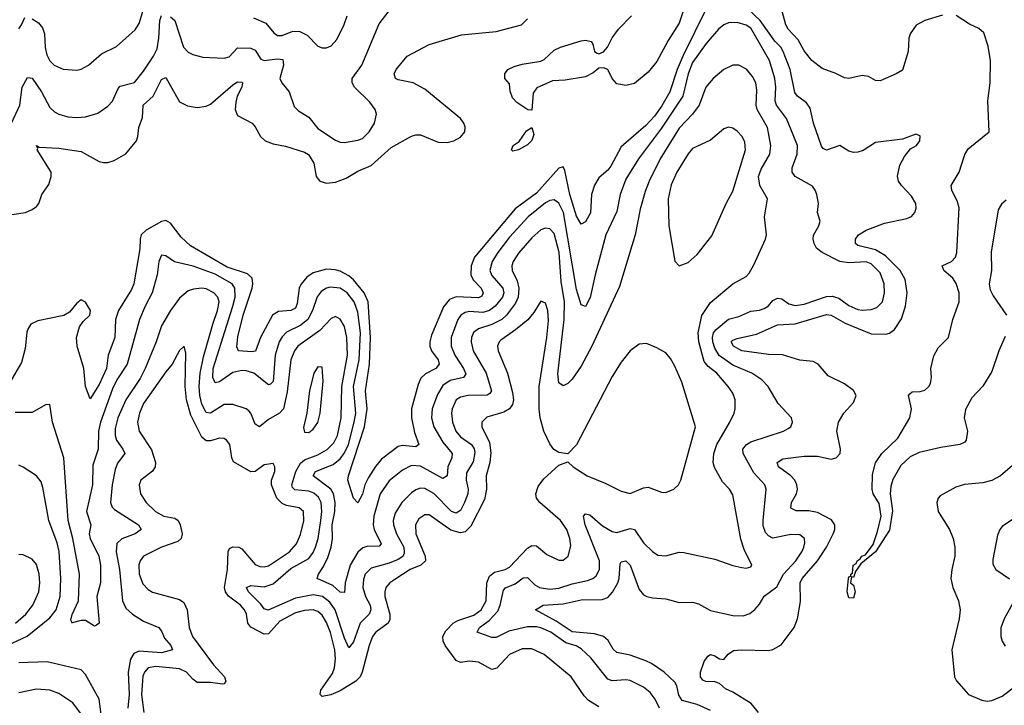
# Model space of a CAD drawing. Header units: inches. Extents: x 1245430 to 1420861, y 606325 to 671315.
# Tile 177 of 256: x 1374695 to 1379106, y 612522 to 615593. Entities that reach past the tile are written whole.
import ezdxf

# ---------------------------------------------------------------- set-up
doc = ezdxf.new("R2010")
doc.units = ezdxf.units.IN
doc.header["$MEASUREMENT"] = 0
doc.layers.add('B3671', color=7, linetype='Continuous')

msp = doc.modelspace()

# ---------------------------------------------------------------- linework, layer by layer
at = {"layer": 'B3671', "color": 5}
for points, elevation in [([(1377726.6, 615810), (1377650, 615577), (1377600.3, 615499.7), (1377550, 615405.5), (1377510, 615357.8), (1377450, 615307.6), (1377410, 615298.4), (1377370, 615306.3), (1377350, 615329.5), (1377329.8, 615369.8), (1377310, 615377.4), (1377290, 615376), (1377264.5, 615355.5), (1377230, 615337.2), (1377138, 615322), (1377081.3, 615318.7), (1377012.3, 615287.7), (1376995.8, 615264.2), (1376990, 615188), (1376971, 615189), (1376922, 615222), (1376902.7, 615242.7), (1376892.7, 615272.7), (1376890, 615306), (1376869, 615330), (1376868.7, 615350), (1376882, 615370), (1376910, 615382.8), (1376945.7, 615394.3), (1377030, 615407.2), (1377044.9, 615415.1), (1377090, 615456.1), (1377118, 615470), (1377210, 615498.6), (1377230, 615501.5), (1377254.9, 615494.9), (1377262.8, 615482.8), (1377270.3, 615450.3), (1377282.4, 615442.4), (1377290, 615440.2), (1377311, 615449), (1377328.5, 615470), (1377348.6, 615511.4), (1377377.8, 615550), (1377435.3, 615610)], 680), ([(1378004.5, 612490), (1377971.9, 612530), (1377890, 612581.4), (1377856.5, 612596.5), (1377830, 612619.3), (1377810, 612628), (1377768.5, 612628.5), (1377755.3, 612635.3), (1377745.1, 612650), (1377745, 612670), (1377762.2, 612717.8), (1377778, 612742), (1377790, 612749.2), (1377810, 612744.2), (1377830, 612730.2), (1377850, 612727.3), (1377868.7, 612751.3), (1377892.8, 612767.2), (1377928.9, 612771.1), (1378050, 612767.4), (1378070, 612771.8), (1378107.2, 612792.8), (1378164.6, 612870), (1378180.2, 612910), (1378192.9, 612987.1), (1378192.1, 613070), (1378200.8, 613090), (1378268.9, 613170), (1378309.4, 613230), (1378339.4, 613290), (1378346.4, 613310), (1378347.1, 613330), (1378332.3, 613352.3), (1378270, 613386.3), (1378230, 613393.2), (1378173.9, 613393.9), (1378150, 613405.4), (1378153.2, 613430), (1378175.2, 613470), (1378179.6, 613490), (1378176.7, 613510), (1378167.9, 613530), (1378150.4, 613550), (1378094.6, 613590), (1378088.7, 613610), (1378113.4, 613626.6), (1378210, 613637.8), (1378270, 613637.5), (1378330, 613624.5), (1378352.5, 613630), (1378370.5, 613650), (1378372.6, 613670), (1378356.7, 613750), (1378363.2, 613790), (1378387, 613830), (1378430, 613878.6), (1378442.2, 613910), (1378430, 613932.3), (1378390, 613961.5), (1378317.3, 613997.3), (1378271.8, 614050), (1378250, 614061.8), (1378190, 614067.9), (1378112.2, 614092.2), (1378050, 614093), (1377930, 614109.9), (1377892.8, 614130), (1377882.2, 614150), (1377890, 614157.7), (1377910, 614164.7), (1377996, 614184), (1378090, 614226.9), (1378170, 614230.5), (1378310, 614272.2), (1378330, 614270.1), (1378393.8, 614233.8), (1378510, 614186.7), (1378575.6, 614184.4), (1378591.4, 614188.6), (1378614, 614206), (1378646.5, 614253.5), (1378663.4, 614310), (1378671.5, 614370), (1378662.7, 614430), (1378639.4, 614470), (1378574.6, 614534.6), (1378530, 614562.3), (1378450, 614581.2), (1378439.4, 614590), (1378439.1, 614610), (1378453.3, 614630), (1378487.4, 614650), (1378570, 614681.3), (1378670, 614702), (1378690, 614711.4), (1378705.8, 614730), (1378711.6, 614748.4), (1378709.9, 614770), (1378690, 614802.7), (1378645.4, 614850), (1378632.8, 614870), (1378627.4, 614892.6), (1378638.8, 614941.2), (1378659.1, 614980.9), (1378685.5, 615014.5), (1378713, 615030), (1378727.3, 615050), (1378730, 615073.2), (1378710, 615079.6), (1378650, 615058.3), (1378530, 615042.2), (1378473.6, 615006.4), (1378450, 614999.1), (1378430, 614997.8), (1378410, 615004.1), (1378370, 615028.9), (1378310, 615008.7), (1378295.4, 615015.4), (1378286.6, 615026.6), (1378251.8, 615130), (1378237.1, 615197.1), (1378220, 615220), (1378179.4, 615250), (1378167.6, 615267.6), (1378146.2, 615370), (1378116.1, 615450), (1378104.5, 615470), (1378077.5, 615497.5), (1378012.9, 615590), (1377930, 615667)], 720), ([(1377770, 615641.8), (1377666.8, 615433.2), (1377640.6, 615370), (1377607.6, 615270), (1377572.2, 615207.8), (1377538.8, 615161.2), (1377500.8, 615119.2), (1377390, 615022.9), (1377343.8, 614936.2), (1377330, 614918.8), (1377290, 614884.8), (1377270, 614851.4), (1377257, 614810), (1377251.8, 614728.2), (1377230, 614687.1), (1377210, 614676.9), (1377190, 614712.4), (1377159.3, 614810), (1377137.7, 614917.7), (1377130, 614934), (1377110, 614927.9), (1377010, 614816), (1376914.6, 614745.4), (1376732.3, 614530), (1376718.2, 614490), (1376716.7, 614450), (1376727.1, 614427.1), (1376761.8, 614390), (1376771.7, 614370), (1376764.8, 614355.2), (1376750, 614347.3), (1376650, 614351.7), (1376620.2, 614339.8), (1376592.9, 614307.1), (1376539.4, 614180.6), (1376532.2, 614150), (1376532.7, 614130), (1376539.8, 614110), (1376570.1, 614070), (1376574.2, 614050), (1376559.4, 614030), (1376513, 614007), (1376492.7, 613987.3), (1376480.5, 613959.5), (1376450.1, 613849.9), (1376450.1, 613809.9), (1376463.9, 613743.9), (1376482.8, 613690), (1376470, 613680.6), (1376410, 613685.8), (1376390, 613681.1), (1376315.9, 613624.1), (1376288.7, 613591.3), (1376257.7, 613542.3), (1376241.8, 613510), (1376230, 613467.8), (1376210, 613429.6), (1376190, 613449.3), (1376165.4, 613530), (1376168, 613550), (1376239.8, 613770), (1376251.8, 613850), (1376244.5, 613930), (1376262.5, 614050), (1376265.8, 614170), (1376255.6, 614330), (1376237.5, 614370), (1376190, 614428.4), (1376170, 614445.1), (1376130, 614465.9), (1376107.7, 614472.3), (1376070, 614475), (1376010, 614458.6), (1375980.6, 614439.4), (1375953.7, 614406.3), (1375946.5, 614390), (1375937.9, 614322.1), (1375930, 614301.6), (1375910, 614290.9), (1375853.6, 614286.4), (1375827.8, 614270), (1375773.5, 614170), (1375751.6, 614108.4), (1375734.4, 614105.6), (1375675.1, 614110), (1375667.1, 614127.1), (1375672.3, 614172.3), (1375695.3, 614270), (1375735.5, 614390), (1375739.5, 614410), (1375735.7, 614435.7), (1375715, 614455), (1375623.9, 614483.9), (1375459.8, 614579.8), (1375418.5, 614618.5), (1375370, 614682), (1375350, 614693.7), (1375330, 614688.7), (1375260.6, 614650), (1375238.9, 614630), (1375234.2, 614610), (1375233.5, 614566.5), (1375206.2, 614410), (1375195.3, 614384.7), (1375136.6, 614290), (1375124.1, 614250), (1375121, 614170), (1375091.4, 614090), (1375083.6, 614030), (1375050, 613958.7), (1375010, 613894.5), (1374989.2, 613950), (1374981.3, 614030), (1374952.7, 614130), (1374948.7, 614170), (1374963.2, 614216.8), (1374978.6, 614241.4), (1375008.2, 614270), (1375012.1, 614290), (1374990, 614327.7), (1374970, 614338.9), (1374950, 614323.1), (1374917.6, 614282.4), (1374892.5, 614267.5), (1374776.2, 614243.8), (1374745, 614230), (1374732, 614210), (1374727.2, 614192.8), (1374719.3, 614120.7), (1374702.1, 614057.9), (1374650, 613968)], 720), ([(1374658.3, 615130), (1374694.6, 615210), (1374705.7, 615290), (1374730, 615333.4), (1374750, 615331.5), (1374792.2, 615270), (1374830, 615199.6), (1374850, 615180.7), (1374870, 615170.2), (1374910, 615157.8), (1374950, 615154.7), (1374990, 615157.5), (1375045, 615175), (1375090, 615205.8), (1375110, 615227.7), (1375135.3, 615284.7), (1375144.8, 615295.2), (1375208.3, 615311.7), (1375250, 615362.3), (1375294.3, 615430), (1375310, 615462), (1375318.7, 615510), (1375322.9, 615590), (1375330, 615611.4)], 740), ([(1374750, 615597), (1374778.3, 615578.3), (1374796.5, 615556.5), (1374805.1, 615530), (1374808.7, 615468.7), (1374815.7, 615435.7), (1374830, 615408.9), (1374848.9, 615390), (1374890, 615371.2), (1374950, 615366.9), (1374970, 615371.3), (1375003.5, 615390), (1375060.5, 615439.5), (1375127.8, 615472.2), (1375212.3, 615547.7), (1375230, 615575.3), (1375247, 615630)], 760), ([(1375370, 615606.4), (1375389.1, 615589.1), (1375428.3, 615470), (1375450, 615447.6), (1375470, 615436.9), (1375515.2, 615424.8), (1375610, 615420.2), (1375632.9, 615427), (1375670, 615467.5), (1375730, 615466.1), (1375750, 615456.5), (1375775.6, 615415.6), (1375790, 615410.6), (1375850, 615418.2), (1375874.1, 615414.1), (1375877.1, 615390), (1375860.3, 615330), (1375868.5, 615310), (1375902.3, 615270), (1375924.7, 615204.7), (1375944.3, 615184.3), (1375990, 615155.8), (1376030, 615105.8), (1376110, 615053.4), (1376130, 615044.7), (1376150, 615043.5), (1376210, 615052.7), (1376230, 615060.6), (1376261.1, 615090), (1376284.8, 615130), (1376292.9, 615170), (1376287.7, 615190), (1376263.6, 615223.6), (1376194.2, 615290), (1376184, 615310), (1376183.7, 615330), (1376227.2, 615390), (1376305.4, 615574.6), (1376350, 615632)], 740), ([(1375741.9, 615601.9), (1375797.6, 615577.6), (1375833.6, 615533.6), (1375850, 615522.3), (1375870, 615522.7), (1375919, 615541), (1375950, 615539.5), (1375983.4, 615523.4), (1376030, 615474.9), (1376050, 615466.5), (1376070, 615466.7), (1376090, 615476), (1376115.4, 615504.6), (1376148.8, 615571.2), (1376161.2, 615610)], 760), ([(1378830, 615613.9), (1378750, 615588.9), (1378711.6, 615568.4), (1378684.2, 615530), (1378678.6, 615510), (1378676.3, 615450), (1378650, 615367.4), (1378622, 615350), (1378550, 615319.1), (1378530, 615320.7), (1378497.9, 615337.9), (1378470, 615343.4), (1378410, 615329), (1378390, 615331.8), (1378352.2, 615352.2), (1378290, 615374.4), (1378244, 615410), (1378210, 615453.6), (1378182.1, 615502.1), (1378137.7, 615550), (1378127.8, 615570), (1378111.5, 615631.5)], 680), ([(1379110, 614173.3), (1379082.3, 614110), (1379050, 614017.3), (1379010, 613951.6), (1378961.2, 613898.8), (1378932.3, 613847.7), (1378925.9, 613810), (1378941.6, 613750), (1378935.6, 613710), (1378930, 613701.4), (1378907.7, 613690), (1378822.8, 613677.2), (1378725.5, 613654.5), (1378684.9, 613635.1), (1378643.5, 613596.5), (1378606.9, 613533.1), (1378597.5, 613502.5), (1378594.9, 613470), (1378606.1, 613393.9), (1378592.7, 613307.3), (1378530, 613209.1), (1378463.9, 613156.1), (1378439.1, 613120.9), (1378430, 613095.3), (1378422, 613098), (1378418, 613070), (1378430, 613061), (1378438.7, 613030), (1378430, 613002), (1378410, 613003), (1378402, 613030), (1378408.7, 613090), (1378410, 613098), (1378419, 613101), (1378419, 613110), (1378425.6, 613114.4), (1378429.9, 613150), (1378442, 613158), (1378446.6, 613170), (1378461.1, 613178.9), (1378467.9, 613190), (1378484.4, 613195.6), (1378518.2, 613241.8), (1378539, 613301), (1378554.4, 613370), (1378545.4, 613425.4), (1378518.9, 613470), (1378515.1, 613490), (1378515.4, 613555.4), (1378530, 613608), (1378558, 613650), (1378630, 613719.3), (1378682.5, 613810), (1378689.9, 613849.9), (1378677.7, 613910), (1378682.6, 613917.4), (1378694.2, 613925.8), (1378730, 613928), (1378750, 613934.3), (1378768.1, 613950), (1378776, 613964), (1378780.1, 613990), (1378777.6, 614030), (1378790, 614087.2), (1378810, 614122.6), (1378855.8, 614170), (1378875.8, 614250), (1378904.3, 614330), (1378904.7, 614370), (1378891.3, 614411.3), (1378875.5, 614435.5), (1378835.5, 614470), (1378828.7, 614490), (1378870.4, 614509.7), (1378887.7, 614530), (1378893.2, 614550), (1378904.3, 614750), (1378897.4, 614777.4), (1378870.9, 614830), (1378868.3, 614850), (1378904.9, 614910), (1378930, 614989.4), (1378944.9, 615015.1), (1379038.3, 615090), (1379033.1, 615230), (1379042.9, 615310), (1379044.1, 615410), (1379034.9, 615474.9), (1379014.5, 615534.5), (1378992.9, 615552.9), (1378950, 615573.3), (1378891.2, 615611.2)], 680), ([(1374630, 614716.3), (1374720.5, 614730), (1374750, 614742.3), (1374770, 614756.5), (1374779.8, 614770), (1374794, 614810), (1374824.7, 614855.3), (1374836.2, 614890), (1374835.2, 614910), (1374773, 615010), (1374776, 615016), (1374769.8, 615030.2), (1374782.4, 615022.4), (1374870, 615016.8), (1374970, 615002.1), (1375050, 614958.2), (1375070, 614953), (1375090, 614954), (1375117.4, 614962.6), (1375170, 614992.9), (1375217.6, 615050), (1375224.2, 615070), (1375228, 615110), (1375245.3, 615154.7), (1375247.1, 615210), (1375292.1, 615250), (1375330, 615325.3), (1375350, 615334.4), (1375410, 615224.9), (1375446.6, 615206.6), (1375490, 615199.3), (1375530, 615205), (1375550, 615215), (1375650, 615301), (1375670, 615314.2), (1375690, 615313.2), (1375693, 615310), (1375690.1, 615290), (1375669.2, 615250.8), (1375663.3, 615223.3), (1375660.5, 615190), (1375670, 615163.6), (1375736, 615130), (1375750, 615113.7), (1375774.2, 615070), (1375794.3, 615050), (1375830, 615036.4), (1375885.9, 615025.9), (1375970, 614999.8), (1375989, 614989), (1376011.8, 614950), (1376023.2, 614890), (1376038.7, 614870), (1376070, 614861.3), (1376110, 614865), (1376157, 614883), (1376210, 614914.6), (1376270, 614939.5), (1376359.6, 615020.4), (1376450, 615071.5), (1376470, 615077.5), (1376490, 615076.8), (1376570, 615044.6), (1376610, 615042.9), (1376639.7, 615050), (1376670, 615066.1), (1376689.2, 615090), (1376690, 615113.3), (1376684.2, 615130), (1376669.9, 615150), (1376510, 615281.8), (1376457.6, 615310), (1376390, 615324), (1376378.9, 615330), (1376372.8, 615350), (1376381.5, 615370), (1376431, 615429), (1376530, 615481.1), (1376674.6, 615525.4), (1376830, 615539.9), (1376942.5, 615570), (1376970, 615596.5)], 720), ([(1374690, 615552.7), (1374703.1, 615570), (1374717.8, 615602.2)], 760), ([(1377790, 612499.1), (1377730, 612525.4), (1377663.7, 612543.7), (1377647.5, 612567.5), (1377639.4, 612610), (1377630, 612626.5), (1377582.9, 612670), (1377524.9, 612710), (1377500.8, 612720.8), (1377430, 612747.3), (1377370, 612758.2), (1377353.9, 612773.9), (1377331.9, 612811.9), (1377309.8, 612830), (1377270, 612842.6), (1377170, 612851.2), (1377098.9, 612898.9), (1377005.6, 612950), (1377039.5, 612970), (1377130, 612976.1), (1377210, 612994.5), (1377304.3, 612995.7), (1377330, 613005.6), (1377351.5, 613028.5), (1377375, 613070), (1377380.6, 613090), (1377384.7, 613155.3), (1377390, 613164.2), (1377410, 613169.2), (1377430, 613150.2), (1377470, 613040.2), (1377490, 613017.4), (1377504.2, 613010), (1377530, 613003.5), (1377590, 612998.5), (1377650, 612983.2), (1377710, 612983.8), (1377736.3, 612976.3), (1377790, 612946.9), (1377890, 612924.6), (1377937, 612923), (1377966, 612934), (1377989.1, 612950.9), (1378010, 612975.8), (1378030, 613011.3), (1378086.7, 613053.3), (1378116.4, 613110), (1378172, 613170), (1378199.6, 613210), (1378207.9, 613230), (1378212.5, 613250), (1378210.6, 613270), (1378190, 613286.4), (1378150, 613286.9), (1378070, 613270.5), (1378050, 613280.7), (1378036.5, 613296.5), (1378026.1, 613326.1), (1378025.6, 613350), (1378039.8, 613490), (1378032.8, 613510), (1377983.6, 613563.6), (1377935.7, 613650), (1377935.3, 613670), (1377950.9, 613690), (1377970, 613701.9), (1378117.2, 613750), (1378138.6, 613761.4), (1378149.6, 613770), (1378158, 613790), (1378152.6, 613810), (1378093.3, 613873.3), (1378048.4, 613950), (1378020.5, 613980.5), (1377975.1, 614010), (1377890, 614045.1), (1377829.3, 614089.3), (1377810, 614122.1), (1377800.4, 614150), (1377798.3, 614170), (1377803.8, 614190), (1377815.2, 614204.8), (1377870, 614251.5), (1377916.5, 614263.5), (1377970, 614287.6), (1378010, 614292.2), (1378030, 614299.3), (1378050, 614311.4), (1378070, 614335.1), (1378090, 614345), (1378110, 614342.6), (1378140.9, 614320.9), (1378170, 614312.3), (1378210, 614318.8), (1378310, 614353.6), (1378334.6, 614354.6), (1378365.2, 614345.2), (1378410, 614312.7), (1378450, 614294.6), (1378470, 614291.5), (1378510, 614294.3), (1378535.4, 614304.6), (1378560.2, 614330), (1378569.9, 614370), (1378567.7, 614410), (1378550, 614458.5), (1378510, 614499.7), (1378487.9, 614507.9), (1378410, 614503.5), (1378369.9, 614509.9), (1378290.7, 614550), (1378265, 614570), (1378254.5, 614590), (1378249.7, 614610), (1378251.5, 614628.5), (1378275.6, 614670), (1378280.7, 614690), (1378269.7, 614729.7), (1378274.3, 614770), (1378266.3, 614810), (1378259.3, 614830), (1378246.6, 614846.6), (1378169.9, 614889.9), (1378156.5, 614910), (1378156.3, 614930), (1378178, 614990), (1378180.2, 615030), (1378129.9, 615149.9), (1378086, 615210), (1378079.9, 615230), (1378082.2, 615290), (1378078, 615330), (1378054.3, 615410), (1377970, 615554.6), (1377950, 615568.7), (1377910, 615580.5), (1377870, 615578.9), (1377850.3, 615570), (1377826.2, 615550), (1377770, 615486.5), (1377710, 615401.2), (1377689.7, 615350), (1377665.6, 615250), (1377570, 615107.7), (1377467.4, 614970), (1377410, 614878.7), (1377385.7, 614810), (1377370, 614733.3), (1377321.6, 614630), (1377272.5, 614450), (1377251.3, 614348.7), (1377230, 614308.3), (1377210, 614315.6), (1377190, 614384.2), (1377131.7, 614730), (1377110, 614771.2), (1377090, 614786.7), (1377070, 614783.4), (1377050, 614772.6), (1376972.7, 614710), (1376890, 614618.5), (1376836.9, 614550), (1376811, 614510), (1376801.7, 614470), (1376810, 614446.7), (1376858.8, 614390), (1376863.8, 614370), (1376857.8, 614350), (1376825.5, 614310), (1376799.5, 614290), (1376770, 614281.3), (1376710, 614285.4), (1376690, 614281.3), (1376671.1, 614268.9), (1376657.6, 614250), (1376627.6, 614170), (1376627.9, 614130), (1376643.6, 614090), (1376683.9, 614030), (1376693.3, 614006.7), (1376683.1, 613990), (1376623.5, 613976.5), (1376590, 613954.1), (1376566.4, 613913.6), (1376543.4, 613850), (1376540.3, 613810), (1376550.1, 613770), (1376590, 613700.8), (1376632.5, 613650), (1376631.2, 613630), (1376613.6, 613590), (1376609.4, 613550.6), (1376590, 613537.5), (1376490, 613593.5), (1376450, 613596.7), (1376410, 613575), (1376350, 613528.2), (1376310.4, 613469.6), (1376280.7, 613370), (1376278.8, 613330), (1376283.6, 613310), (1376314.3, 613245.7), (1376305.1, 613234.9), (1376250, 613232.8), (1376232.7, 613227.3), (1376210, 613207.7), (1376174.6, 613150), (1376153.4, 613070), (1376150, 613027), (1376130, 613028.5), (1376098.4, 613058.4), (1376027.2, 613090), (1376033.2, 613110), (1376056.3, 613143.7), (1376075.9, 613184.1), (1376089.9, 613229.9), (1376095.7, 613270), (1376095, 613330), (1376107, 613390), (1376108.4, 613430), (1376100.8, 613470), (1376089.1, 613490), (1376009.2, 613550), (1376019.3, 613570), (1376099.6, 613600.4), (1376130, 613626.1), (1376150, 613653.7), (1376167.3, 613690), (1376193.8, 613790), (1376200.2, 613830), (1376191, 613950), (1376216, 614070), (1376221.2, 614190), (1376210, 614283.5), (1376193.1, 614330), (1376161.3, 614370), (1376130, 614390.3), (1376085.3, 614394.7), (1376069, 614391), (1376045, 614375), (1376028, 614351.9), (1376007, 614290), (1375985.4, 614250), (1375955, 614225), (1375890, 614193.1), (1375870, 614172.5), (1375856.5, 614150), (1375839.4, 614090), (1375830, 613972), (1375818.8, 613961.2), (1375810, 613957.3), (1375743.8, 614010), (1375710, 614020.9), (1375690, 614022.3), (1375650, 614012.8), (1375590, 613971.7), (1375570, 613966.1), (1375559.9, 613990), (1375560.8, 614030), (1375650.2, 614310), (1375659.9, 614350), (1375659.2, 614390), (1375646.1, 614410), (1375570, 614453.4), (1375471.5, 614488.5), (1375387.9, 614507.9), (1375350, 614534.8), (1375330, 614538.3), (1375317.4, 614510), (1375310.8, 614450), (1375288.5, 614370), (1375256.4, 614310), (1375231.8, 614250), (1375175.6, 614050), (1375130, 613980.2), (1375110, 613940.3), (1375055.9, 613790), (1375047.1, 613750), (1375046.4, 613670), (1375022.1, 613597.9), (1375021.2, 613510), (1374994.1, 613390), (1375012.6, 613330), (1375005.2, 613290), (1375009.6, 613270), (1375049.5, 613190), (1375057.1, 613150), (1375056.8, 613070), (1375040.7, 613010), (1375050.3, 612890), (1375039.3, 612880.7), (1375030, 612876), (1374990, 612902.6), (1374970, 612902.7), (1374929.2, 612890.9)], 740), ([(1377560.7, 612510), (1377542.3, 612550), (1377519.7, 612579.7), (1377490, 612603.4), (1377430, 612633), (1377410, 612635.8), (1377350, 612631.7), (1377330, 612639.9), (1377254.1, 612734.1), (1377210, 612775), (1377188.1, 612788.1), (1377141.6, 612801.6), (1377074.1, 612850), (1377030, 612869.1), (1377010, 612874.1), (1376970, 612874), (1376885.7, 612854.3), (1376830, 612826.6), (1376810, 612825.7), (1376744.7, 612850), (1376755.3, 612870), (1376798.4, 612901.6), (1376836.3, 612943.7), (1376847.8, 612970), (1376862.1, 613037.9), (1376871.6, 613048.4), (1376914.3, 613065.7), (1376950, 613092.7), (1376970, 613095.2), (1377002.5, 613062.5), (1377023.6, 613050), (1377070, 613042.3), (1377110, 613046.5), (1377170, 613066.9), (1377238.4, 613081.6), (1377262.6, 613090), (1377277.8, 613102.2), (1377293.3, 613130), (1377292, 613170), (1377228.2, 613330), (1377221.5, 613370), (1377230, 613379.6), (1377250, 613375.3), (1377305.8, 613325.8), (1377350, 613300.1), (1377370, 613296.6), (1377430, 613314.2), (1377449.5, 613309.5), (1377490, 613250.2), (1377530, 613211.7), (1377554.5, 613194.5), (1377590, 613191.6), (1377650, 613207.7), (1377670, 613206.9), (1377810, 613177.4), (1377890, 613148.1), (1377930, 613139.5), (1377950, 613136.4), (1377970, 613143), (1377974.7, 613150), (1377940.7, 613220.7), (1377926.1, 613266.1), (1377890, 613465.1), (1377875, 613490), (1377843.4, 613523.4), (1377808, 613588), (1377801.7, 613610), (1377804.7, 613650), (1377818.5, 613690), (1377877, 613790), (1377895.5, 613830), (1377900.3, 613850), (1377899.8, 613890), (1377890, 613920.5), (1377869, 613950), (1377818.4, 614010), (1377779, 614039), (1377761.5, 614061.5), (1377737.8, 614150), (1377734.1, 614190), (1377751.5, 614268.5), (1377790, 614326.9), (1377890, 614410.2), (1377950, 614442.4), (1377962.6, 614457.4), (1377984.7, 614495.3), (1378036, 614610), (1378040.8, 614630), (1378031.6, 614710), (1378045.1, 614790), (1378010.8, 614850.8), (1378005.4, 614890), (1378016.4, 614923.6), (1378056.2, 614990), (1378060.9, 615030), (1378045.4, 615110), (1377999.2, 615190), (1377994, 615210), (1377997.7, 615277.7), (1377993.8, 615310), (1377978.6, 615338.6), (1377951.3, 615371.3), (1377917, 615390), (1377890, 615389.3), (1377849.3, 615370), (1377801.5, 615330), (1377769.5, 615290), (1377739.8, 615210), (1377709.6, 615170.4), (1377650, 615107.3), (1377564.4, 614970), (1377514.5, 614870), (1377496.7, 614823.3), (1377475, 614745), (1377452.2, 614630), (1377382.3, 614397.7), (1377258.8, 614130), (1377210, 614040.9), (1377170, 613983.5), (1377150, 613963.9), (1377130, 613952.8), (1377110, 613967), (1377106.6, 614006.6), (1377133.7, 614250), (1377135.1, 614330), (1377120.6, 614420.6), (1377112.1, 614550), (1377090, 614634.6), (1377070, 614656.5), (1377050, 614659.2), (1377030, 614651.7), (1376990, 614615.3), (1376930, 614547.5), (1376906.4, 614510), (1376899.8, 614490), (1376901.2, 614470), (1376923.1, 614423.1), (1376931.6, 614390), (1376927.7, 614350), (1376916.3, 614323.7), (1376876.5, 614270), (1376854.6, 614250), (1376810, 614227.1), (1376750, 614208.2), (1376728.1, 614191.9), (1376718.8, 614170), (1376716.9, 614150), (1376726, 614110), (1376784.7, 614010), (1376808.8, 613930), (1376801.2, 613918.8), (1376788.6, 613911.4), (1376704.7, 613910), (1376670, 613903), (1376650, 613889.8), (1376632.2, 613850), (1376629.2, 613830), (1376633.3, 613790), (1376648.2, 613750), (1376670, 613724), (1376718.8, 613690), (1376731.1, 613671.1), (1376734.2, 613654.2), (1376726.6, 613613.4), (1376696.2, 613563.8), (1376695.3, 613530), (1376704.6, 613490), (1376702.8, 613470), (1376687.9, 613430), (1376670, 613394.9), (1376650, 613382.9), (1376630, 613390.4), (1376550, 613470.9), (1376510, 613492.5), (1376490, 613495), (1376470, 613487.9), (1376450, 613473.3), (1376406.3, 613430), (1376376.8, 613383.2), (1376368.7, 613350), (1376369.6, 613330.4), (1376382.6, 613290), (1376415.2, 613230), (1376417.1, 613202.9), (1376410.7, 613189.3), (1376390, 613175.5), (1376350, 613159.3), (1376270, 613136.9), (1376243.1, 613110), (1376234.6, 613085.4), (1376232.2, 613050), (1376244.4, 613010), (1376264.8, 612970), (1376268.4, 612950), (1376261.1, 612930), (1376219.4, 612890), (1376190, 612806), (1376170, 612778.9), (1376150, 612822.3), (1376107.4, 612950), (1376084.5, 612984.5), (1376051.8, 613010), (1376010, 613017.6), (1375930, 613002.3), (1375808.3, 612948.3), (1375790, 612953.6), (1375774.8, 612974.8), (1375720.2, 613030), (1375711.2, 613050), (1375730, 613059.4), (1375790, 613053.1), (1375830, 613066.4), (1375910, 613134.2), (1375990, 613179.3), (1376010, 613206.4), (1376020.5, 613230), (1376031.7, 613270), (1376044, 613350), (1376048.3, 613390), (1376045.2, 613430), (1376033.9, 613453.9), (1376012.5, 613472.5), (1375990, 613482), (1375927.8, 613487.8), (1375917.4, 613497.4), (1375913.8, 613510), (1375931.2, 613570), (1375953.5, 613606.5), (1375970, 613621.5), (1376030, 613643.3), (1376072.6, 613667.4), (1376102.6, 613697.4), (1376118.3, 613730), (1376135.6, 613810), (1376138.2, 613950), (1376162.7, 614090), (1376160.8, 614170), (1376150, 614218.3), (1376130, 614252.1), (1376110, 614263.1), (1376090, 614254), (1376039.1, 614200.9), (1375941.5, 614130), (1375926.1, 614110), (1375910.1, 614069.9), (1375893.3, 613926.7), (1375876.5, 613850), (1375859.3, 613830), (1375810, 613801.6), (1375768.8, 613768.8), (1375750, 613780.7), (1375730.4, 613830.4), (1375720.7, 613840.7), (1375710, 613849.8), (1375650, 613869.8), (1375610, 613869.1), (1375550, 613829.9), (1375530, 613832.9), (1375510.5, 613870.5), (1375501.1, 613910), (1375498.7, 613950), (1375503.7, 614010), (1375517.4, 614082.6), (1375559.3, 614230), (1375581.6, 614290), (1375587.6, 614330), (1375581.7, 614350), (1375564.7, 614370), (1375530, 614387.1), (1375510, 614389.9), (1375473.8, 614386.2), (1375450, 614377.9), (1375410, 614345), (1375370, 614289.8), (1375330, 614221.5), (1375306, 614150), (1375256.8, 614030), (1375234, 613986), (1375169.5, 613890.5), (1375133.9, 613810), (1375121.9, 613761.9), (1375122.4, 613730), (1375128.7, 613710), (1375157.1, 613670), (1375165.6, 613650), (1375133.5, 613606.5), (1375122, 613578), (1375109.1, 613510), (1375102.1, 613430), (1375108.6, 613410), (1375118.9, 613398.9), (1375226.9, 613330), (1375239, 613310), (1375211.8, 613290), (1375152.9, 613267.1), (1375130, 613247), (1375126.3, 613210), (1375141.6, 613130), (1375155.7, 612990), (1375170, 612958), (1375200.2, 612930), (1375250, 612899.5), (1375317.8, 612870), (1375331.8, 612851.8), (1375342.7, 612822.7), (1375371.3, 612790), (1375379.5, 612770), (1375330, 612757.4), (1375230, 612764.5), (1375206.3, 612753.7), (1375191.2, 612728.8), (1375180.1, 612670), (1375185.3, 612570), (1375179.4, 612510)], 760), ([(1379114.7, 614785.3), (1379094, 614766), (1379079.3, 614740.7), (1379047.7, 614552.3), (1379048.7, 614470), (1379039, 614410), (1379043.7, 614383.6), (1379055.9, 614355.9), (1379115.7, 614270)], 680), ([(1377290, 612514.8), (1377243.2, 612543.2), (1377224.2, 612564.2), (1377165.6, 612650), (1377045.3, 612750), (1376990, 612775), (1376945.5, 612774.5), (1376890, 612749.8), (1376832.2, 612687.8), (1376810, 612682.3), (1376750, 612715.6), (1376710, 612719.3), (1376670, 612714.3), (1376650, 612722.6), (1376600.6, 612790), (1376591.7, 612810), (1376590.4, 612830), (1376603.5, 612856.5), (1376637.1, 612890), (1376658.3, 612901.7), (1376730, 612926.4), (1376761.8, 612950), (1376784.8, 612990), (1376788.3, 613070), (1376799.8, 613100.2), (1376822.1, 613117.9), (1376869.6, 613130.4), (1376890, 613141.1), (1376970, 613225.5), (1376990, 613238), (1377010, 613236.3), (1377057.3, 613197.3), (1377110, 613171.6), (1377130, 613171.8), (1377152, 613190), (1377164.1, 613235.9), (1377159.9, 613270), (1377146.8, 613310), (1377117.3, 613350), (1377025.7, 613430), (1377010.6, 613450), (1377006.7, 613470), (1377017.9, 613502.1), (1377042.9, 613537.1), (1377110, 613598), (1377150, 613612), (1377174.8, 613590), (1377237.3, 613550), (1377317.6, 613517.6), (1377390, 613481.7), (1377429.6, 613470.4), (1377490, 613496.1), (1377510, 613498.6), (1377570, 613477.4), (1377590, 613475.8), (1377626, 613490), (1377647.3, 613510), (1377657.4, 613530), (1377723.1, 613770), (1377662.2, 613970), (1377630, 614040.5), (1377610, 614076.2), (1377590, 614100.5), (1377550, 614123.6), (1377503.2, 614143.2), (1377470, 614139.5), (1377430, 614109.6), (1377390, 614058.7), (1377350, 613995.1), (1377190, 613689), (1377150, 613648), (1377110, 613655.1), (1377087.8, 613667.8), (1377070, 613693), (1377043.4, 613750), (1377026.1, 613810), (1377022, 613850), (1377022.8, 613950), (1377056.8, 614170), (1377063.7, 614243.7), (1377061.4, 614290), (1377050, 614323.6), (1377030, 614331.8), (1376998.4, 614281.6), (1376970.9, 614249.1), (1376916.5, 614203.5), (1376850, 614157.8), (1376842.5, 614150), (1376835.3, 614130), (1376838.1, 614110), (1376880.4, 614010), (1376903.2, 613923.2), (1376907.4, 613890), (1376902.9, 613870), (1376890, 613849.9), (1376864.6, 613835.4), (1376787.7, 613812.3), (1376766, 613790), (1376765.8, 613770), (1376799.8, 613699.8), (1376806.3, 613653.7), (1376800.6, 613610), (1376785.1, 613550), (1376786.2, 613490), (1376776.6, 613443.4), (1376715.5, 613324.5), (1376690, 613298.9), (1376670, 613294), (1376626.4, 613306.4), (1376530, 613374.7), (1376510, 613375.9), (1376483.1, 613356.9), (1376468.4, 613330), (1376469.5, 613290.5), (1376510.8, 613190), (1376512.7, 613170), (1376491.5, 613150), (1376444, 613130), (1376374.8, 613085.2), (1376352.7, 613070), (1376335.9, 613050), (1376330.1, 613030), (1376331.2, 613010), (1376352.8, 612930), (1376353.8, 612906.2), (1376345, 612890), (1376290.1, 612850), (1376275.7, 612830), (1376260.1, 612790), (1376229.7, 612670), (1376220.7, 612650), (1376200.4, 612630), (1376130, 612587.1), (1376088.8, 612568.8), (1376050, 612562), (1376040.3, 612570), (1376043.9, 612590), (1376095.8, 612664.2), (1376104.4, 612690), (1376109.6, 612730), (1376106.6, 612770), (1376087.9, 612847.9), (1376070, 612893.3), (1376050, 612926.2), (1376030, 612942.6), (1376010, 612949.1), (1375970, 612946.4), (1375930, 612936.1), (1375860.8, 612899.2), (1375810, 612842.5), (1375790, 612840.3), (1375730, 612871.6), (1375717, 612890), (1375711.1, 612930), (1375701.9, 612950), (1375683.8, 612970), (1375630.8, 613010.8), (1375616.7, 613030), (1375612.4, 613050), (1375626.2, 613130), (1375628.8, 613211.2), (1375635.3, 613224.7), (1375650, 613232.5), (1375676, 613230), (1375690, 613222.7), (1375750, 613152.4), (1375770, 613143.3), (1375790, 613142.1), (1375810, 613147.6), (1375903, 613210), (1375935.1, 613244.9), (1375953.1, 613286.9), (1375967.9, 613347.9), (1375966, 613390), (1375946.8, 613406.8), (1375890, 613416.7), (1375870, 613425.7), (1375847.1, 613450), (1375822.6, 613510), (1375822.4, 613530), (1375838, 613570), (1375837.6, 613590), (1375830, 613605.2), (1375790, 613598.5), (1375750.1, 613569.9), (1375730, 613567.7), (1375652.9, 613612.9), (1375644.5, 613630), (1375636, 613690), (1375621.3, 613710), (1375610, 613716.5), (1375590, 613718.7), (1375550, 613706.1), (1375530, 613706.9), (1375510, 613723.2), (1375461.7, 613821.8), (1375442.3, 613890), (1375436.6, 613950), (1375439, 614099), (1375431.1, 614131.1), (1375410, 614111.6), (1375378.4, 614050), (1375350, 614016.2), (1375250, 613873.2), (1375231, 613830), (1375222.3, 613790), (1375230.6, 613750.6), (1375285.8, 613665.8), (1375303.3, 613610), (1375301.3, 613590), (1375289.6, 613570.4), (1375237.2, 613530), (1375230.2, 613510), (1375236.1, 613470), (1375260.5, 613430), (1375303.5, 613390), (1375340.9, 613370), (1375390, 613360.5), (1375404.2, 613350), (1375414.2, 613330), (1375422.8, 613290), (1375418, 613270), (1375403.6, 613256.4), (1375330, 613230.9), (1375249.3, 613190), (1375234.4, 613170), (1375228.3, 613151.7), (1375229.6, 613110), (1375245.9, 613065.9), (1375270, 613040.6), (1375290, 613029.5), (1375410, 612995.5), (1375430, 612982.6), (1375444.4, 612950), (1375454.1, 612870), (1375469.5, 612830), (1375563.1, 612703.1), (1375612.2, 612650), (1375618.6, 612630), (1375610, 612618.3), (1375603, 612617), (1375550, 612623.7), (1375490, 612623.7), (1375470, 612638.6), (1375441.7, 612670), (1375410, 612685.9), (1375304.6, 612695.4), (1375270, 612689.9), (1375253.3, 612670), (1375247, 612653), (1375241, 612570), (1375250.5, 612490)], 780), ([(1374929.2, 612890.9), (1374923.5, 612903.5), (1374929, 612929), (1374958, 612990), (1374962.6, 613110), (1374933, 613270), (1374911.7, 613350), (1374891.8, 613630), (1374841.5, 613790), (1374829.3, 613869.3), (1374810, 613867.6), (1374750, 613834), (1374674.1, 613834.1)], 740), ([(1374618.7, 612781.3), (1374728.4, 612831.6), (1374830, 612914), (1374857.9, 612950), (1374875.3, 613010), (1374879.4, 613090), (1374871.8, 613211.8), (1374862.9, 613250), (1374825.7, 613350), (1374798.4, 613498.4), (1374790, 613522.9), (1374770, 613549.6), (1374710, 613589.4), (1374690, 613597.2)], 760), ([(1379143.8, 613596.2), (1379088.8, 613550), (1379050.7, 613529.3), (1379010, 613519.1), (1378928.3, 613511.7), (1378890, 613499), (1378819.7, 613460.3), (1378810.2, 613449.8), (1378803.9, 613430), (1378810.2, 613390), (1378861.6, 613310), (1378877.8, 613270), (1378884.4, 613230), (1378884.6, 613190), (1378870.8, 613130), (1378867.3, 613090), (1378875.9, 613050), (1378900.7, 612990), (1378908.1, 612950), (1378904, 612910), (1378871.7, 612770), (1378883.1, 612650), (1378891.7, 612631.7), (1378946, 612570), (1379005.5, 612545.5), (1379030, 612541.1), (1379050, 612544.2), (1379096.3, 612563.7), (1379157.8, 612610)], 720), ([(1379210, 613399.8), (1379097.5, 613322.5), (1379087, 613310), (1379076.3, 613283.7), (1379054.7, 613174.7), (1379054.7, 613154.7), (1379068.5, 613130), (1379130, 613088.4)], 740), ([(1374675, 612890), (1374721.5, 612930), (1374753.1, 612970), (1374779.6, 613030), (1374785.2, 613070), (1374782, 613110), (1374770, 613153.3), (1374750, 613177.4), (1374710, 613195.8), (1374690, 613197.4)], 780), ([(1379151.3, 612990), (1379105.3, 612910), (1379090.2, 612869.8), (1379090.2, 612830), (1379096.9, 612810), (1379110, 612787)], 740), ([(1374929.2, 612890.9), (1374926, 612890)], 740), ([(1375061.2, 612470), (1375049.9, 612550), (1374990, 612660.2), (1374970, 612680.5), (1374817.5, 612717.5), (1374690, 612711.7)], 760), ([(1374990, 612457.8), (1374932.7, 612532.7), (1374870, 612574.4), (1374829.9, 612589.9), (1374770, 612594.6), (1374690, 612577.8)], 780)]:
    msp.add_lwpolyline(points, dxfattribs=dict(at, elevation=elevation))
for points, elevation in [([(1376904.5, 615004.5), (1376899, 615010), (1376905.6, 615030), (1376932, 615048), (1376964.9, 615095.1), (1376990, 615110.8), (1376998.6, 615078.6), (1376990, 615051.8), (1376970, 615032), (1376930, 615009.6)], 680), ([(1377870, 615111.1), (1377850, 615104), (1377790, 615054), (1377710, 615016.4), (1377690, 614992.3), (1377638.4, 614910), (1377613.3, 614853.3), (1377601, 614790), (1377603.2, 614670), (1377630, 614512), (1377650, 614490.8), (1377690, 614506), (1377730, 614541.6), (1377795.2, 614624.8), (1377859.7, 614770), (1377890, 614824.9), (1377947.5, 615010), (1377943.9, 615043.9), (1377931.7, 615070), (1377910, 615093.5), (1377890, 615107.3)], 780), ([(1376030, 614038.4), (1376012.4, 614010), (1375992.8, 613930), (1375981, 613830), (1375966.4, 613766.4), (1375970, 613744.9), (1375990, 613744.6), (1376010, 613758.7), (1376030, 613788.4), (1376041.1, 613830), (1376054.1, 613974.1), (1376050, 614037.2)], 780)]:
    msp.add_lwpolyline(points, close=True, dxfattribs=dict(at, elevation=elevation))

doc.saveas('drawing.dxf')
